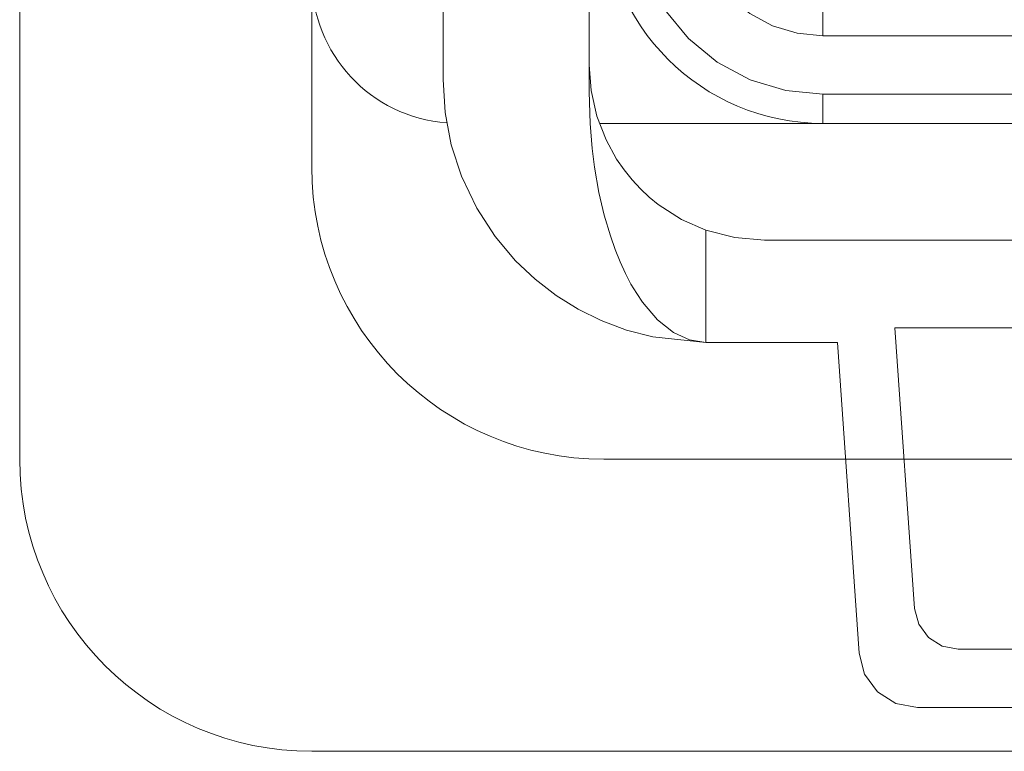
# Model space of a CAD drawing. Header units: millimetres. Extents: x 12388 to 56229, y -202 to 7369.
# Tile 36 of 88: x 20906 to 21041, y 1977 to 2077. Entities that reach past the tile are written whole.
import ezdxf

# ---------------------------------------------------------------- set-up
doc = ezdxf.new("R2010")
doc.units = ezdxf.units.MM
doc.header["$LTSCALE"] = 40
doc.layers.add('도면층1', color=1, linetype='Continuous')

# ---------------------------------------------------------------- blocks, each defined once
blk = doc.blocks.new('0099')
at = {"layer": '도면층1', "linetype": 'Continuous', "lineweight": 0}
for p, q in [((20964.14, 2132.22), (20964.14, 2068.54)), ((20984.14, 2132.22), (20984.14, 2066.85)), ((21016.14, 2078.54), (21016.14, 2074.54)), ((21016.14, 2074.54), (21196.14, 2074.54)), ((21196.14, 2066.54), (21016.14, 2066.54)), ((21016.14, 2066.54), (21016.14, 2062.54)), ((21016.14, 2062.54), (20985.59, 2062.54)), ((21196.14, 2062.54), (21016.14, 2062.54)), ((21000.14, 2032.54), (21000.14, 2047.91)), ((21204.14, 2046.54), (21008.14, 2046.54)), ((21026.02, 2034.54), (21186.26, 2034.54)), ((21028.7, 1996.12), (21026.02, 2034.54)), ((21000.14, 2032.54), (21018.14, 2032.54)), ((21018.14, 2032.54), (21021.11, 1989.98)), ((21177.58, 1990.54), (21034.69, 1990.54))]:
    blk.add_line(p, q, dxfattribs=at)
at = {"layer": '도면층1', "linetype": 'Continuous', "lineweight": 0, "flags": 128}
for points in [[(20990.14, 2092.54), (20990.64, 2087.47), (20992.12, 2082.59), (20994.52, 2078.1), (20997.75, 2074.16), (21001.69, 2070.92), (21006.19, 2068.52), (21011.06, 2067.04), (21016.14, 2066.54)], [(21016.14, 2074.54), (21012.62, 2074.89), (21009.25, 2075.91), (21006.14, 2077.58), (21003.41, 2079.81), (21001.17, 2082.54), (20999.51, 2085.65), (20998.48, 2089.03), (20998.14, 2092.54)], [(21000.14, 2047.91), (20996.79, 2049.39), (20993.59, 2051.45), (20992.36, 2052.45), (20991.16, 2053.57), (20990.01, 2054.81), (20988.92, 2056.16), (20987.9, 2057.64), (20986.46, 2060.28), (20985.2, 2063.54), (20984.41, 2067.03), (20984.14, 2070.54)], [(20964.14, 2068.54), (20964.42, 2064.03), (20965.25, 2059.62), (20966.65, 2055.32), (20968.73, 2050.94), (20971.24, 2047.07), (20974.06, 2043.72), (20976.73, 2041.19), (20979.64, 2038.95), (20982.62, 2037.09), (20985.76, 2035.54), (20989.24, 2034.23), (20992.84, 2033.29), (21000.14, 2032.54)], [(20984.14, 2066.85), (20984.26, 2062.54), (20984.55, 2059.1), (20984.88, 2056.53), (20985.48, 2053.09), (20986.21, 2049.96), (20987.04, 2047.14), (20987.69, 2045.29), (20988.38, 2043.58), (20989.11, 2041.99), (20989.86, 2040.54), (20990.65, 2039.22), (20991.45, 2038.04), (20993.51, 2035.64), (20995.67, 2033.92), (20997.9, 2032.89), (21000.14, 2032.54)], [(21000.14, 2047.91), (21004.08, 2046.89), (21008.14, 2046.54)], [(21034.69, 1990.54), (21032.49, 1990.96), (21030.6, 1992.15), (21029.27, 1993.96), (21028.7, 1996.12)], [(21021.11, 1989.98), (21021.87, 1987.1), (21023.64, 1984.69), (21026.16, 1983.1), (21029.09, 1982.54)]]:
    blk.add_lwpolyline(points, dxfattribs=at)
at = {"layer": '도면층1', "linetype": 'Continuous', "lineweight": 0}
for centre, radius, end in [((21016.14, 2092.54), 30, 270), ((20966.14, 2082.54), 20, 265.6951)]:
    blk.add_arc(centre, radius, 180, end, dxfattribs=at)
blk = doc.blocks.new('view dd')
at = {"linetype": 'Continuous', "lineweight": 15}
for p, q in [((20906.14, 2616.54), (20906.14, 2016.54)), ((20946.14, 2056.54), (20946.14, 2576.54)), ((21225.41, 2016.54), (20986.14, 2016.54)), ((20946.14, 1976.54), (21714.14, 1976.54))]:
    blk.add_line(p, q, dxfattribs=at)
for centre in [(20986.14, 2056.54), (20946.14, 2016.54)]:
    blk.add_arc(centre, 40, 180, 270, dxfattribs=at)
at = {"layer": '도면층1', "linetype": 'Continuous', "lineweight": 0}
blk.add_line((21029.09, 1982.54), (21183.18, 1982.54), dxfattribs=at)
blk.add_blockref('0099', (0, 0))

msp = doc.modelspace()

# ---------------------------------------------------------------- block references
msp.add_blockref('view dd', (0, 0))

doc.saveas('drawing.dxf')
